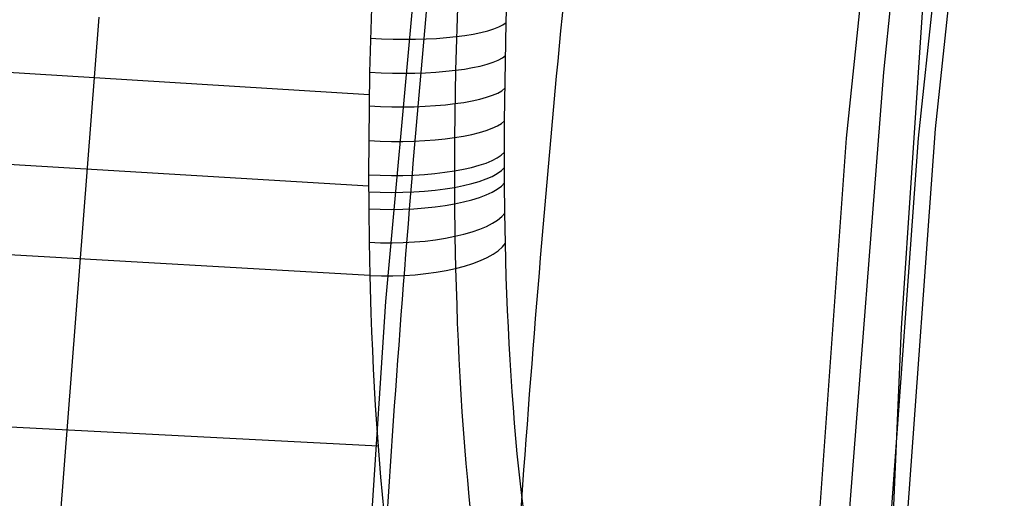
# Model space of a CAD drawing. Extents: x -274 to 274, y -220 to 276.
# Tile 40 of 164: x -263 to -246, y 17 to 26. Entities that reach past the tile are written whole.
import ezdxf

# ---------------------------------------------------------------- set-up
doc = ezdxf.new("R2010")
doc.units = 0
doc.layers.add('PREDEFINITO', color=7, linetype='CONTINUOUS')

msp = doc.modelspace()

# ---------------------------------------------------------------- linework, layer by layer
at = {"layer": 'PREDEFINITO'}
for p, q in [((-248.313, 23.51, 694.718), (-247.101, 34.969, 693.282)), ((-247.048, 23.508, 695.58), (-245.838, 34.918, 694.145)), ((-245.541, 35.063, 695.64), (-246.756, 23.673, 697.073)), ((-254.285, 25.539, 732.983), (-253.976, 34.502, 734.888)), ((-256.367, 34.308, 736.386), (-256.681, 24.668, 734.347)), ((-254.86, 34.29, 736.119), (-255.174, 24.701, 734.082)), ((-246.649, 34.244, 686.005), (-247.664, 24.665, 687.176)), ((-255.623, 29.213, 692.407), (-256.402, 20.641, 693.477)), ((-246.937, 26.372, 698.763), (-247.354, 20.173, 698.946)), ((-261.429, 25.633, 684.814), (-262.206, 15.646, 686.086)), ((-254.311, 23.815, 732.587), (-254.285, 25.539, 732.983)), ((-256.686, 24.267, 734.257), (-272.307, 25.238, 730.93)), ((-256.681, 24.668, 734.347), (-256.695, 23.468, 734.067)), ((-255.174, 24.701, 734.082), (-255.188, 23.52, 733.806)), ((-247.664, 24.665, 687.176), (-248.41, 15.065, 688.399)), ((-254.313, 23.263, 732.442), (-254.311, 23.815, 732.587)), ((-246.756, 23.673, 697.073), (-247.609, 11.889, 698.627)), ((-256.697, 22.668, 733.856), (-272.321, 23.603, 730.539)), ((-255.188, 23.52, 733.806), (-255.19, 22.934, 733.653)), ((-249.16, 11.655, 696.274), (-248.313, 23.51, 694.718)), ((-247.896, 11.702, 697.135), (-247.048, 23.508, 695.58)), ((-256.695, 23.468, 734.067), (-256.697, 22.866, 733.911)), ((-254.312, 22.726, 732.287), (-254.313, 23.263, 732.442)), ((-256.697, 22.866, 733.911), (-256.695, 22.269, 733.739)), ((-255.19, 22.934, 733.653), (-255.188, 22.356, 733.486)), ((-254.306, 22.194, 732.116), (-254.312, 22.726, 732.287)), ((-255.188, 22.356, 733.486), (-255.181, 21.785, 733.303)), ((-256.695, 22.269, 733.739), (-256.687, 21.68, 733.552)), ((-254.296, 21.666, 731.932), (-254.306, 22.194, 732.116)), ((-256.675, 21.099, 733.35), (-272.305, 21.996, 730.048)), ((-255.181, 21.785, 733.303), (-255.17, 21.221, 733.106)), ((-256.687, 21.68, 733.552), (-256.675, 21.099, 733.35)), ((-254.28, 21.07, 731.704), (-254.296, 21.666, 731.932)), ((-256.675, 21.099, 733.35), (-256.656, 20.438, 733.099)), ((-255.17, 21.221, 733.106), (-255.151, 20.58, 732.862)), ((-254.269, 20.775, 731.582), (-254.28, 21.07, 731.704)), ((-254.258, 20.483, 731.456), (-254.269, 20.775, 731.582)), ((-256.402, 20.641, 693.477), (-257.006, 11.438, 694.67)), ((-255.151, 20.58, 732.862), (-255.14, 20.262, 732.731)), ((-256.656, 20.438, 733.099), (-256.644, 20.109, 732.964)), ((-254.244, 20.192, 731.325), (-254.258, 20.483, 731.456)), ((-255.14, 20.262, 732.731), (-255.127, 19.946, 732.595)), ((-256.644, 20.109, 732.964), (-256.63, 19.782, 732.824)), ((-254.23, 19.904, 731.188), (-254.244, 20.192, 731.325)), ((-247.354, 20.173, 698.946), (-247.77, 10.495, 699.219)), ((-255.127, 19.946, 732.595), (-255.112, 19.632, 732.454)), ((-254.214, 19.618, 731.047), (-254.23, 19.904, 731.188)), ((-256.63, 19.782, 732.824), (-256.615, 19.457, 732.678)), ((-255.112, 19.632, 732.454), (-255.096, 19.32, 732.306)), ((-254.196, 19.335, 730.9), (-254.214, 19.618, 731.047)), ((-256.615, 19.457, 732.678), (-256.598, 19.134, 732.527)), ((-255.096, 19.32, 732.306), (-255.078, 19.01, 732.153)), ((-254.177, 19.055, 730.748), (-254.196, 19.335, 730.9)), ((-256.598, 19.134, 732.527), (-256.579, 18.814, 732.369)), ((-255.078, 19.01, 732.153), (-255.058, 18.703, 731.994)), ((-254.157, 18.778, 730.591), (-254.177, 19.055, 730.748)), ((-256.531, 18.101, 731.992), (-272.174, 18.91, 728.728)), ((-256.579, 18.814, 732.369), (-256.559, 18.496, 732.205)), ((-255.058, 18.703, 731.994), (-255.037, 18.399, 731.83)), ((-254.135, 18.504, 730.429), (-254.157, 18.778, 730.591)), ((-256.559, 18.496, 732.205), (-256.537, 18.18, 732.035)), ((-254.111, 18.233, 730.262), (-254.135, 18.504, 730.429)), ((-255.037, 18.399, 731.83), (-255.014, 18.097, 731.659)), ((-256.537, 18.18, 732.035), (-256.513, 17.868, 731.86)), ((-254.087, 17.966, 730.089), (-254.111, 18.233, 730.262)), ((-255.014, 18.097, 731.659), (-254.99, 17.799, 731.483)), ((-256.513, 17.868, 731.86), (-256.488, 17.558, 731.678)), ((-254.99, 17.799, 731.483), (-254.964, 17.504, 731.301)), ((-254.06, 17.702, 729.911), (-254.087, 17.966, 730.089)), ((-254.032, 17.442, 729.728), (-254.06, 17.702, 729.911)), ((-256.488, 17.558, 731.678), (-256.46, 17.252, 731.49)), ((-254.964, 17.504, 731.301), (-254.936, 17.212, 731.113)), ((-254.003, 17.186, 729.539), (-254.032, 17.442, 729.728)), ((-256.46, 17.252, 731.49), (-256.432, 16.949, 731.296)), ((-254.936, 17.212, 731.113), (-254.907, 16.924, 730.919)), ((-253.963, 16.86, 729.288), (-254.003, 17.186, 729.539))]:
    msp.add_line(p, q, dxfattribs=at)
at = {"layer": 'PREDEFINITO', "extrusion": (-0.18098, 0.138116, 0.97374)}
msp.add_arc((-57.067, 241.45, 724.52), 353.366, 302.29415, 305.08396, dxfattribs=at)
at = {"layer": 'PREDEFINITO', "extrusion": (-0.180984, 0.138117, 0.97374)}
msp.add_arc((-57.066, 241.453, 710.525), 353.692, 302.29627, 305.08351, dxfattribs=at)
at = {"layer": 'PREDEFINITO', "extrusion": (0.019789, 0.977157, 0.211596)}
msp.add_arc((256.704, 711.647, 175.02), 2, 77.7308, 167.7163, dxfattribs=at)
at = {"layer": 'PREDEFINITO', "extrusion": (0.016813, 0.975963, 0.217286)}
msp.add_arc((256.642, 710.449, 179.322), 2, 77.7162, 167.7004, dxfattribs=at)
at = {"layer": 'PREDEFINITO', "extrusion": (0.013209, 0.974068, 0.225869)}
msp.add_arc((256.566, 708.633, 185.894), 2, 77.6932, 167.6754, dxfattribs=at)
at = {"layer": 'PREDEFINITO', "extrusion": (0.008126, 0.9705, 0.240963)}
msp.add_arc((256.455, 705.347, 197.572), 2, 77.6492, 167.6287, dxfattribs=at)
at = {"layer": 'PREDEFINITO', "extrusion": (0.001474, 0.964756, 0.263141)}
msp.add_arc((256.302, 700.179, 214.803), 2, 77.5765, 167.5534, dxfattribs=at)
at = {"layer": 'PREDEFINITO', "extrusion": (-0.002418, 0.960937, 0.276758)}
msp.add_arc((256.207, 696.787, 225.399), 2, 77.5279, 167.5033, dxfattribs=at)
at = {"layer": 'PREDEFINITO', "extrusion": (-0.006348, 0.956845, 0.290529)}
msp.add_arc((256.108, 693.174, 236.11), 2, 77.4757, 167.4492, dxfattribs=at)
at = {"layer": 'PREDEFINITO', "extrusion": (-0.01386, 0.948481, 0.316532)}
msp.add_arc((255.906, 685.833, 256.313), 2, 77.3688, 167.3378, dxfattribs=at)
at = {"layer": 'PREDEFINITO', "extrusion": (-0.020896, 0.940024, 0.340466)}
msp.add_arc((255.702, 678.462, 274.878), 2, 77.2598, 167.2239, dxfattribs=at)

doc.saveas('drawing.dxf')
